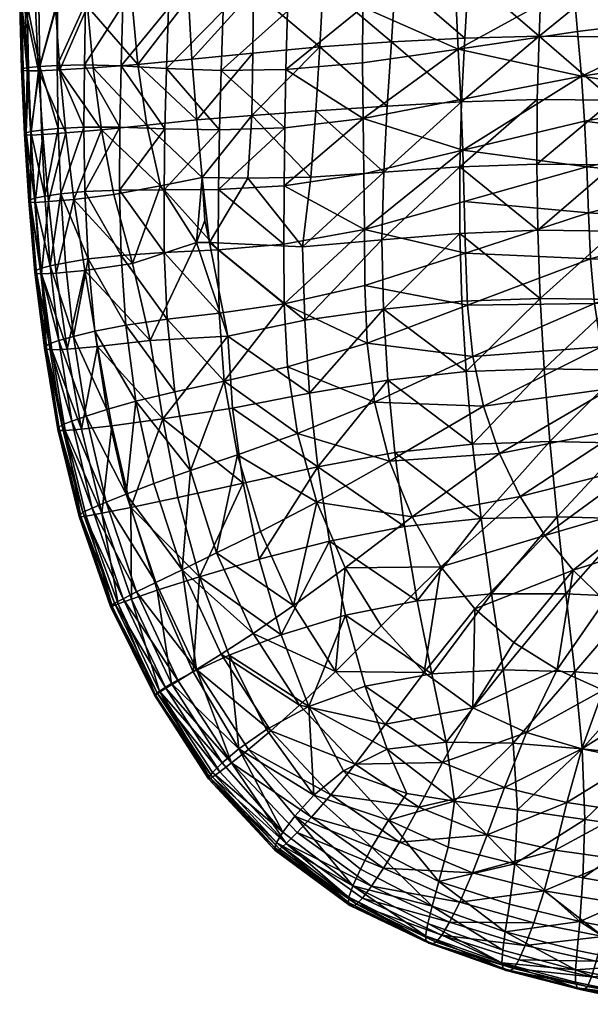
# Model space of a CAD drawing. Header units: inches. Extents: x -113 to 1, y -64 to 1.
# Tile 1 of 256: x -113 to -106, y -24 to -12. Entities that reach past the tile are written whole.
import ezdxf

# ---------------------------------------------------------------- set-up
doc = ezdxf.new("R2010")
doc.units = ezdxf.units.IN
doc.header["$MEASUREMENT"] = 0
doc.layers.add('AFUCH-3-STUP', color=5, linetype='Continuous')

msp = doc.modelspace()

# ---------------------------------------------------------------- meshes
at = {"layer": 'AFUCH-3-STUP'}
mesh = msp.add_polyface(dxfattribs=at)
corners = [(-110.72, -12.96, 13.846), (-109.925, -12.95, 13.691), (-109.936, -13.664, 13.702), (-111.389, -12.934, 14.003), (-110.739, -13.69, 13.859), (-111.947, -12.903, 14.157), (-111.409, -13.675, 14.019), (-111.29, -10.739, 13.944), (-110.605, -10.783, 13.796), (-110.658, -11.5, 13.815), (-111.335, -11.461, 13.964), (-111.897, -11.418, 14.129), (-111.86, -10.693, 14.11), (-110.694, -12.229, 13.83), (-111.366, -12.195, 13.986), (-109.868, -11.518, 13.658), (-109.904, -12.233, 13.676), (-109.817, -10.812, 13.647), (-111.927, -12.157, 14.141), (-111.907, -10.678, 16.625), (-111.861, -11.397, 16.64), (-111.154, -11.326, 16.795), (-111.19, -10.601, 16.773), (-111.018, -13.567, 16.832), (-111.079, -12.821, 16.824), (-111.742, -12.885, 16.672), (-111.631, -13.632, 16.696), (-110.34, -13.512, 16.958), (-110.328, -12.746, 16.949), (-112.291, -12.929, 16.511), (-111.121, -12.071, 16.809), (-111.812, -12.137, 16.653), (-110.323, -11.985, 16.941), (-110.33, -11.229, 16.927), (-110.541, -10.082, 13.779), (-110.351, -10.484, 16.904), (-109.506, -12.67, 17.069)]
mesh.append_faces([[corners[k] for k in face] for face in [(0, 1, 2), (3, 0, 4), (5, 3, 6), (7, 8, 9), (9, 10, 7), (7, 10, 11), (11, 12, 7), (9, 13, 14), (14, 10, 9), (9, 15, 16), (16, 13, 9), (9, 8, 17), (17, 15, 9), (10, 14, 18), (18, 11, 10), (16, 1, 0), (0, 13, 16), (13, 0, 3), (3, 14, 13), (14, 3, 5), (5, 18, 14), (19, 20, 21), (21, 22, 19), (23, 24, 25), (25, 26, 23), (23, 27, 28), (28, 24, 23), (26, 25, 29), (25, 24, 30), (30, 31, 25), (24, 28, 32), (32, 30, 24), (30, 21, 20), (20, 31, 30), (30, 32, 33), (33, 21, 30), (17, 8, 34), (21, 33, 35), (35, 22, 21), (36, 28, 27)]], dxfattribs={"vtx0": -1, "vtx1": -1, "vtx2": -1})
mesh = msp.add_polyface(dxfattribs=at)
corners = [(-108.975, -13.548, 13.536), (-108.983, -12.868, 13.529), (-107.808, -12.7, 13.35), (-107.778, -13.318, 13.352), (-109.925, -12.95, 13.691), (-107.767, -13.346, 17.246), (-107.727, -12.563, 17.234), (-108.629, -12.608, 17.163), (-108.682, -13.397, 17.168), (-106.816, -12.541, 17.295), (-108.98, -12.185, 13.517), (-107.839, -12.076, 13.347), (-108.959, -11.499, 13.507), (-107.846, -11.441, 13.343), (-109.904, -12.233, 13.676), (-109.868, -11.518, 13.658), (-109.452, -10.345, 17.028), (-109.448, -11.128, 17.049), (-108.549, -11.047, 17.139), (-108.529, -10.219, 17.111), (-110.351, -10.484, 16.904), (-110.33, -11.229, 16.927), (-109.506, -12.67, 17.069), (-109.556, -13.456, 17.072), (-110.323, -11.985, 16.941), (-110.328, -12.746, 16.949), (-109.466, -11.899, 17.063), (-108.58, -11.831, 17.156), (-107.684, -11.789, 17.221), (-107.652, -11.014, 17.193), (-108.92, -10.817, 13.498), (-107.834, -10.801, 13.338), (-108.866, -10.146, 13.48), (-109.817, -10.812, 13.647), (-109.753, -10.122, 13.627), (-110.34, -13.512, 16.958), (-107.623, -10.216, 17.167)]
mesh.append_faces([[corners[k] for k in face] for face in [(0, 1, 2), (2, 3, 0), (4, 1, 0), (5, 6, 7), (7, 8, 5), (9, 6, 5), (10, 11, 2), (2, 1, 10), (10, 12, 13), (13, 11, 10), (10, 14, 15), (15, 12, 10), (10, 1, 4), (4, 14, 10), (16, 17, 18), (18, 19, 16), (16, 20, 21), (21, 17, 16), (8, 7, 22), (22, 23, 8), (24, 25, 22), (22, 26, 24), (24, 26, 17), (17, 21, 24), (26, 22, 7), (7, 27, 26), (26, 27, 18), (18, 17, 26), (27, 7, 6), (6, 28, 27), (27, 28, 29), (29, 18, 27), (13, 12, 30), (30, 31, 13), (31, 30, 32), (12, 15, 33), (33, 30, 12), (30, 33, 34), (35, 23, 22), (18, 29, 36)]], dxfattribs={"vtx0": -1, "vtx1": -1, "vtx2": -1})
mesh = msp.add_polyface(dxfattribs=at)
corners = [(-104.817, -11.249, 13.141), (-104.854, -10.723, 13.141), (-103.375, -10.696, 13.143), (-104.77, -11.769, 13.141), (-103.344, -11.189, 13.143), (-104.72, -12.28, 13.141), (-103.309, -11.679, 13.143), (-104.674, -12.785, 13.141), (-103.275, -12.166, 13.143), (-105.889, -11.788, 17.317), (-105.901, -12.548, 17.332), (-104.991, -12.578, 17.362), (-104.991, -11.819, 17.341), (-106.787, -11.776, 17.278), (-106.816, -12.541, 17.295), (-105.88, -11.046, 17.288), (-106.764, -11.02, 17.242), (-104.991, -11.081, 17.307), (-104.091, -12.613, 17.39), (-104.095, -11.858, 17.357), (-104.099, -11.121, 17.322), (-104.991, -10.367, 17.271), (-105.87, -10.318, 17.251), (-104.101, -10.411, 17.286), (-107.684, -11.789, 17.221), (-107.727, -12.563, 17.234), (-107.808, -12.7, 13.35), (-107.839, -12.076, 13.347), (-106.395, -11.921, 13.172), (-106.345, -12.481, 13.169), (-106.296, -13.031, 13.166), (-107.652, -11.014, 17.193), (-106.431, -11.348, 13.174), (-106.447, -10.766, 13.174), (-107.846, -11.441, 13.343), (-107.834, -10.801, 13.338), (-106.742, -10.264, 17.21)]
mesh.append_faces([[corners[k] for k in face] for face in [(0, 1, 2), (3, 0, 4), (5, 3, 6), (7, 5, 8), (9, 10, 11), (11, 12, 9), (9, 13, 14), (14, 10, 9), (9, 15, 16), (16, 13, 9), (9, 12, 17), (17, 15, 9), (11, 18, 19), (19, 12, 11), (12, 19, 20), (20, 17, 12), (17, 21, 22), (22, 15, 17), (17, 20, 23), (23, 21, 17), (14, 13, 24), (24, 25, 14), (26, 27, 28), (28, 29, 26), (30, 29, 5), (5, 7, 30), (24, 13, 16), (16, 31, 24), (5, 29, 28), (28, 3, 5), (3, 28, 32), (32, 0, 3), (0, 32, 33), (33, 1, 0), (28, 27, 34), (34, 32, 28), (32, 34, 35), (35, 33, 32), (31, 16, 36), (16, 15, 22)]], dxfattribs={"vtx0": -1, "vtx1": -1, "vtx2": -1})
mesh = msp.add_polyface(dxfattribs=at)
corners = [(-112.395, -12.891, 14.304), (-111.947, -12.903, 14.157), (-111.963, -13.657, 14.17), (-112.73, -12.898, 14.456), (-112.404, -13.657, 14.318), (-112.946, -12.911, 14.622), (-112.718, -13.673, 14.47), (-111.897, -11.418, 14.129), (-111.927, -12.157, 14.141), (-112.382, -12.135, 14.289), (-112.729, -12.134, 14.442), (-112.957, -12.141, 14.608), (-112.626, -13.727, 16.378), (-112.7, -12.954, 16.358), (-112.96, -12.964, 16.186), (-112.999, -12.198, 16.169), (-113.125, -12.194, 15.945), (-113.098, -12.965, 15.963), (-112.751, -12.194, 16.341), (-112.187, -13.69, 16.54), (-112.291, -12.929, 16.511), (-112.361, -12.176, 16.494), (-112.41, -11.433, 16.484), (-113.03, -11.445, 16.152), (-111.742, -12.885, 16.672), (-111.812, -12.137, 16.653), (-111.861, -11.397, 16.64), (-113.191, -11.411, 15.344), (-113.188, -12.172, 15.363), (-113.171, -12.184, 15.672), (-113.164, -12.159, 15.06), (-113.152, -12.959, 15.691), (-113.167, -12.949, 15.381), (-113.144, -11.437, 15.923), (-113.085, -12.923, 14.817), (-113.1, -12.15, 14.803), (-113.055, -13.709, 14.829), (-113.112, -13.725, 15.091), (-113.148, -12.935, 15.076), (-113.131, -13.74, 15.397)]
mesh.append_faces([[corners[k] for k in face] for face in [(0, 1, 2), (3, 0, 4), (7, 8, 9), (8, 1, 0), (0, 9, 8), (9, 0, 3), (19, 20, 13), (13, 20, 21), (18, 21, 22), (21, 20, 24), (24, 25, 21), (21, 25, 26), (27, 28, 29), (30, 28, 27), (29, 31, 17), (29, 28, 32), (32, 31, 29), (37, 38, 34), (34, 38, 30), (39, 32, 38), (38, 32, 28), (28, 30, 38)]], dxfattribs={"vtx0": -1, "vtx1": -1, "vtx2": -1})
mesh.append_faces([[corners[k] for k in face] for face in [(5, 3, 6), (14, 13, 18), (18, 15, 14), (21, 18, 13), (29, 16, 33), (16, 15, 23), (5, 34, 35), (35, 11, 5), (30, 35, 34)]], dxfattribs={"vtx0": -1, "vtx2": -1})
mesh.append_faces([[corners[k] for k in face] for face in [(3, 10, 9), (10, 3, 5), (5, 11, 10), (12, 13, 14), (14, 15, 16), (16, 17, 14), (23, 15, 18), (17, 16, 29), (36, 34, 5)]], dxfattribs={"vtx1": -1, "vtx2": -1})
mesh = msp.add_polyface(dxfattribs=at)
corners = [(-104.638, -13.288, 13.141), (-104.674, -12.785, 13.141), (-103.246, -12.65, 13.143), (-104.61, -13.794, 13.141), (-103.223, -13.133, 13.143), (-104.589, -14.303, 13.141), (-103.205, -13.617, 13.143), (-104.566, -14.811, 13.141), (-103.19, -14.102, 13.143), (-104.953, -14.958, 17.373), (-104.975, -14.146, 17.379), (-105.901, -14.118, 17.346), (-105.882, -14.931, 17.339), (-104.051, -14.977, 17.405), (-104.07, -14.169, 17.41), (-104.987, -13.354, 17.377), (-105.907, -13.325, 17.348), (-104.083, -13.383, 17.401), (-104.091, -12.613, 17.39), (-104.991, -12.578, 17.362), (-105.901, -12.548, 17.332), (-107.788, -14.144, 17.246), (-106.843, -14.111, 17.307), (-106.838, -13.318, 17.301), (-106.832, -14.921, 17.301), (-107.767, -13.346, 17.246), (-106.816, -12.541, 17.295), (-107.808, -12.7, 13.35), (-106.345, -12.481, 13.169), (-106.296, -13.031, 13.166), (-107.778, -13.318, 13.352), (-106.258, -13.582, 13.164), (-107.752, -13.939, 13.355), (-106.232, -14.142, 13.163), (-107.735, -14.567, 13.358), (-106.211, -14.707, 13.163), (-107.72, -15.202, 13.363)]
mesh.append_faces([[corners[k] for k in face] for face in [(0, 1, 2), (3, 0, 4), (5, 3, 6), (7, 5, 8), (9, 10, 11), (11, 12, 9), (9, 13, 14), (14, 10, 9), (10, 15, 16), (16, 11, 10), (10, 14, 17), (17, 15, 10), (15, 17, 18), (18, 19, 15), (15, 19, 20), (20, 16, 15), (21, 22, 23), (24, 22, 21), (25, 23, 26), (26, 23, 16), (16, 20, 26), (27, 28, 29), (29, 30, 27), (29, 31, 32), (32, 30, 29), (29, 1, 0), (0, 31, 29), (32, 31, 33), (33, 34, 32), (24, 12, 11), (11, 22, 24), (22, 11, 16), (16, 23, 22), (35, 5, 7), (5, 35, 33), (33, 3, 5), (3, 33, 31), (31, 0, 3), (35, 36, 34), (34, 33, 35)]], dxfattribs={"vtx0": -1, "vtx1": -1, "vtx2": -1})
mesh = msp.add_polyface(dxfattribs=at)
corners = [(-111.963, -13.657, 14.17), (-111.965, -14.427, 14.18), (-112.391, -14.444, 14.332), (-112.404, -13.657, 14.318), (-112.395, -12.891, 14.304), (-112.718, -13.673, 14.47), (-112.73, -12.898, 14.456), (-112.687, -14.474, 14.481), (-112.923, -13.693, 14.634), (-112.946, -12.911, 14.622), (-112.883, -14.502, 14.642), (-112.96, -12.964, 16.186), (-112.907, -13.746, 16.198), (-112.626, -13.727, 16.378), (-113.098, -12.965, 15.963), (-113.056, -13.753, 15.977), (-112.7, -12.954, 16.358), (-112.187, -13.69, 16.54), (-111.945, -15.228, 14.196), (-112.351, -15.271, 14.343), (-112.818, -15.358, 14.648), (-112.291, -12.929, 16.511), (-111.631, -13.632, 16.696), (-113.01, -14.525, 14.839), (-113.055, -13.709, 14.829), (-113.062, -14.545, 15.105), (-113.112, -13.725, 15.091), (-113.08, -14.564, 15.411), (-113.131, -13.74, 15.397), (-113.06, -14.575, 15.72), (-113.113, -13.75, 15.706), (-113, -14.578, 15.99), (-113.152, -12.959, 15.691), (-113.085, -12.923, 14.817), (-113.148, -12.935, 15.076), (-113.167, -12.949, 15.381), (-112.837, -14.569, 16.213), (-112.525, -14.541, 16.403), (-112.034, -14.481, 16.574)]
mesh.append_faces([[corners[k] for k in face] for face in [(0, 1, 2), (2, 3, 0), (0, 3, 4), (3, 2, 7), (2, 1, 18), (7, 2, 19), (21, 17, 22), (23, 25, 26), (25, 27, 28), (28, 26, 25), (27, 29, 30), (30, 28, 27), (15, 30, 29), (14, 32, 30), (34, 26, 28), (35, 28, 30), (30, 32, 35), (37, 38, 17)]], dxfattribs={"vtx0": -1, "vtx1": -1, "vtx2": -1})
mesh.append_faces([[corners[k] for k in face] for face in [(3, 5, 6), (5, 8, 9), (11, 14, 15), (15, 12, 11), (10, 23, 24), (24, 8, 10), (26, 24, 23), (29, 31, 15), (30, 15, 14), (31, 36, 12), (12, 15, 31), (36, 37, 13), (13, 12, 36), (17, 13, 37)]], dxfattribs={"vtx0": -1, "vtx2": -1})
mesh.append_faces([[corners[k] for k in face] for face in [(7, 5, 3), (5, 7, 10), (10, 8, 5), (11, 12, 13), (16, 13, 17), (20, 10, 7), (9, 8, 24), (33, 24, 26)]], dxfattribs={"vtx1": -1, "vtx2": -1})
mesh = msp.add_polyface(dxfattribs=at)
corners = [(-110.752, -14.42, 13.871), (-110.739, -13.69, 13.859), (-109.936, -13.664, 13.702), (-110.72, -12.96, 13.846), (-111.42, -14.423, 14.036), (-111.409, -13.675, 14.019), (-111.389, -12.934, 14.003), (-111.965, -14.427, 14.18), (-111.963, -13.657, 14.17), (-111.947, -12.903, 14.157), (-110.861, -15.072, 16.848), (-110.635, -16.221, 16.856), (-109.692, -16.023, 17.014), (-110.391, -14.282, 16.942), (-109.72, -15.124, 17.032), (-110.953, -14.274, 16.838), (-110.34, -13.512, 16.958), (-111.018, -13.567, 16.832), (-110.92, -14.8, 16.839), (-111.464, -14.376, 16.723), (-111.021, -15.071, 16.814), (-111.631, -13.632, 16.696), (-109.944, -15.824, 13.736), (-110.743, -15.936, 13.898), (-110.757, -15.162, 13.881), (-109.948, -15.091, 13.725), (-110.68, -16.77, 13.909), (-111.383, -16.011, 14.06), (-111.416, -15.194, 14.049), (-111.889, -16.083, 14.205), (-111.945, -15.228, 14.196), (-112.034, -14.481, 16.574), (-111.807, -15.329, 16.615), (-112.187, -13.69, 16.54), (-111.589, -16.271, 16.636), (-112.392, -15.415, 16.422), (-110.635, -16.221, 16.856)]
mesh.append_faces([[corners[k] for k in face] for face in [(0, 1, 2), (2, 1, 3), (1, 0, 4), (4, 5, 1), (1, 5, 6), (5, 4, 7), (7, 8, 5), (5, 8, 9), (10, 11, 12), (13, 10, 14), (15, 13, 16), (16, 17, 15), (15, 18, 10), (10, 13, 15), (15, 19, 20), (20, 18, 15), (15, 17, 21), (21, 19, 15), (22, 23, 24), (24, 25, 22), (26, 23, 22), (25, 24, 0), (27, 23, 26), (23, 27, 28), (28, 24, 23), (24, 28, 4), (4, 0, 24), (27, 29, 30), (30, 28, 27), (28, 30, 7), (7, 4, 28), (19, 31, 32), (32, 20, 19), (19, 21, 33), (33, 31, 19), (34, 11, 20), (20, 32, 34), (34, 32, 35), (20, 36, 10), (10, 18, 20)]], dxfattribs={"vtx0": -1, "vtx1": -1, "vtx2": -1})
mesh = msp.add_polyface(dxfattribs=at)
corners = [(-108.975, -13.548, 13.536), (-108.967, -14.227, 13.544), (-109.944, -14.375, 13.713), (-109.936, -13.664, 13.702), (-107.778, -13.318, 13.352), (-107.752, -13.939, 13.355), (-109.925, -12.95, 13.691), (-110.752, -14.42, 13.871), (-109.692, -16.023, 17.014), (-108.724, -15.888, 17.138), (-108.745, -15.039, 17.152), (-109.72, -15.124, 17.032), (-110.861, -15.072, 16.848), (-109.616, -14.268, 17.058), (-110.391, -14.282, 16.942), (-108.721, -14.208, 17.161), (-107.763, -15.792, 17.229), (-107.788, -14.958, 17.239), (-107.71, -16.653, 17.197), (-107.788, -14.144, 17.246), (-108.682, -13.397, 17.168), (-109.556, -13.456, 17.072), (-107.767, -13.346, 17.246), (-106.838, -13.318, 17.301), (-106.832, -14.921, 17.301), (-110.34, -13.512, 16.958), (-107.735, -14.567, 13.358), (-108.961, -14.909, 13.552), (-109.948, -15.091, 13.725), (-108.954, -15.599, 13.56), (-109.944, -15.824, 13.736), (-107.72, -15.202, 13.363), (-108.927, -16.305, 13.564), (-106.803, -15.756, 17.292), (-107.695, -15.838, 13.365), (-107.63, -16.468, 13.363)]
mesh.append_faces([[corners[k] for k in face] for face in [(0, 1, 2), (2, 3, 0), (0, 4, 5), (5, 1, 0), (0, 3, 6), (3, 2, 7), (8, 9, 10), (10, 11, 8), (8, 11, 12), (11, 13, 14), (11, 10, 15), (15, 13, 11), (9, 16, 17), (17, 10, 9), (18, 16, 9), (10, 17, 19), (19, 15, 10), (15, 20, 21), (21, 13, 15), (15, 19, 22), (22, 20, 15), (23, 22, 19), (19, 17, 24), (13, 21, 25), (25, 14, 13), (5, 26, 27), (27, 1, 5), (27, 28, 2), (2, 1, 27), (27, 29, 30), (30, 28, 27), (27, 26, 31), (31, 29, 27), (30, 29, 32), (7, 2, 28), (33, 16, 18), (17, 16, 33), (32, 34, 35), (34, 32, 29), (29, 31, 34)]], dxfattribs={"vtx0": -1, "vtx1": -1, "vtx2": -1})
mesh = msp.add_polyface(dxfattribs=at)
corners = [(-111.889, -16.083, 14.205), (-112.267, -16.156, 14.35), (-112.351, -15.271, 14.343), (-111.945, -15.228, 14.196), (-112.391, -14.444, 14.332), (-112.63, -15.318, 14.488), (-112.687, -14.474, 14.481), (-112.532, -16.223, 14.49), (-112.818, -15.358, 14.648), (-112.712, -16.273, 14.653), (-112.83, -16.312, 14.856), (-112.941, -15.388, 14.847), (-113.01, -14.525, 14.839), (-112.883, -14.502, 14.642), (-112.871, -16.341, 15.129), (-112.989, -15.413, 15.117), (-113.062, -14.545, 15.105), (-112.885, -16.364, 15.439), (-113.006, -15.435, 15.426), (-112.922, -15.455, 16.004), (-112.798, -16.385, 16.012), (-112.61, -16.379, 16.235), (-112.742, -15.448, 16.228), (-112.985, -15.449, 15.733), (-112.863, -16.378, 15.744), (-113, -14.578, 15.99), (-113.06, -14.575, 15.72), (-112.837, -14.569, 16.213), (-112.237, -16.348, 16.432), (-112.392, -15.415, 16.422), (-113.08, -14.564, 15.411), (-111.589, -16.271, 16.636), (-111.807, -15.329, 16.615), (-112.034, -14.481, 16.574), (-112.525, -14.541, 16.403)]
mesh.append_faces([[corners[k] for k in face] for face in [(0, 1, 2), (2, 3, 0), (3, 2, 4), (2, 1, 7), (10, 14, 15), (11, 15, 16), (14, 17, 18), (18, 15, 14), (19, 23, 24), (26, 23, 19), (16, 15, 18), (18, 30, 16), (30, 18, 23), (23, 26, 30), (18, 17, 24), (24, 23, 18), (32, 33, 34)]], dxfattribs={"vtx0": -1, "vtx1": -1, "vtx2": -1})
mesh.append_faces([[corners[k] for k in face] for face in [(2, 5, 6), (7, 9, 8), (8, 5, 7), (9, 10, 11), (11, 8, 9), (8, 11, 12), (12, 13, 8), (15, 11, 10), (16, 12, 11), (24, 20, 19), (19, 22, 27), (27, 25, 19), (21, 28, 29), (29, 22, 21), (22, 29, 34), (34, 27, 22)]], dxfattribs={"vtx0": -1, "vtx2": -1})
mesh.append_faces([[corners[k] for k in face] for face in [(7, 5, 2), (6, 5, 8), (19, 20, 21), (21, 22, 19), (19, 25, 26), (29, 28, 31), (34, 29, 32)]], dxfattribs={"vtx1": -1, "vtx2": -1})
mesh = msp.add_polyface(dxfattribs=at)
corners = [(-103.064, -16.986, 13.142), (-104.258, -17.239, 13.141), (-104.353, -16.769, 13.141), (-104.536, -15.312, 13.141), (-104.566, -14.811, 13.141), (-103.176, -14.586, 13.143), (-104.492, -15.805, 13.141), (-103.162, -15.069, 13.142), (-104.432, -16.292, 13.141), (-103.145, -15.551, 13.142), (-103.123, -16.031, 13.142), (-104.953, -14.958, 17.373), (-104.925, -15.796, 17.364), (-104.027, -15.815, 17.395), (-104.051, -14.977, 17.405), (-105.882, -14.931, 17.339), (-105.852, -15.768, 17.331), (-103.955, -17.593, 17.325), (-103.994, -16.686, 17.364), (-104.886, -16.665, 17.335), (-106.754, -16.619, 17.267), (-107.71, -16.653, 17.197), (-107.633, -17.543, 17.167), (-106.803, -15.756, 17.292), (-105.808, -16.635, 17.305), (-106.685, -17.513, 17.234), (-106.832, -14.921, 17.301), (-107.788, -14.958, 17.239), (-105.75, -17.532, 17.269), (-105.776, -17.351, 13.154), (-105.934, -16.863, 13.16), (-106.055, -16.351, 13.16), (-106.138, -15.819, 13.163), (-106.186, -15.27, 13.163), (-106.211, -14.707, 13.163), (-107.498, -17.078, 13.354), (-107.63, -16.468, 13.363), (-107.695, -15.838, 13.365), (-107.72, -15.202, 13.363)]
mesh.append_faces([[corners[k] for k in face] for face in [(0, 1, 2), (3, 4, 5), (6, 3, 7), (8, 6, 9), (2, 8, 10), (11, 12, 13), (13, 14, 11), (11, 15, 16), (16, 12, 11), (17, 18, 19), (18, 13, 12), (12, 19, 18), (20, 21, 22), (21, 20, 23), (24, 20, 25), (20, 24, 16), (16, 23, 20), (23, 16, 15), (15, 26, 23), (23, 26, 27), (19, 24, 28), (24, 19, 12), (12, 16, 24), (29, 2, 1), (2, 29, 30), (30, 8, 2), (8, 30, 31), (31, 6, 8), (6, 31, 32), (32, 3, 6), (3, 32, 33), (33, 4, 3), (4, 33, 34), (35, 31, 30), (31, 35, 36), (36, 32, 31), (32, 36, 37), (37, 33, 32), (33, 37, 38), (38, 34, 33)]], dxfattribs={"vtx0": -1, "vtx1": -1, "vtx2": -1})
mesh = msp.add_polyface(dxfattribs=at)
corners = [(-110.775, -18.879, 14.049), (-111.094, -17.868, 14.06), (-110.519, -17.674, 13.905), (-109.534, -17.822, 16.95), (-108.586, -17.648, 17.079), (-108.671, -16.758, 17.114), (-109.633, -16.919, 16.986), (-108.467, -18.555, 17.032), (-110.449, -18.023, 16.79), (-110.252, -18.957, 16.748), (-110.58, -17.101, 16.82), (-108.724, -15.888, 17.138), (-109.692, -16.023, 17.014), (-110.635, -16.221, 16.856), (-107.71, -16.653, 17.197), (-111.435, -17.232, 16.628), (-111.249, -18.198, 16.609), (-111.589, -16.271, 16.636), (-109.944, -15.824, 13.736), (-109.906, -16.596, 13.741), (-110.68, -16.77, 13.909), (-108.927, -16.305, 13.564), (-111.288, -16.901, 14.066), (-111.383, -16.011, 14.06), (-109.78, -17.415, 13.745), (-107.529, -18.455, 17.124), (-107.633, -17.543, 17.167), (-108.375, -18.437, 13.536), (-107.301, -17.657, 13.344), (-107.048, -18.188, 13.329), (-108.653, -17.751, 13.547), (-107.498, -17.078, 13.354), (-108.837, -17.028, 13.557), (-107.63, -16.468, 13.363), (-109.543, -18.256, 13.734), (-110.237, -18.614, 13.896)]
mesh.append_faces([[corners[k] for k in face] for face in [(0, 1, 2), (3, 4, 5), (5, 6, 3), (7, 4, 3), (3, 8, 9), (3, 6, 10), (10, 8, 3), (6, 5, 11), (11, 12, 6), (6, 12, 13), (13, 10, 6), (11, 5, 14), (15, 16, 8), (8, 10, 15), (15, 10, 13), (13, 17, 15), (18, 19, 20), (21, 19, 18), (20, 22, 23), (20, 2, 1), (1, 22, 20), (20, 19, 24), (24, 2, 20), (25, 26, 4), (4, 7, 25), (26, 14, 5), (5, 4, 26), (27, 28, 29), (28, 27, 30), (30, 31, 28), (31, 30, 32), (32, 33, 31), (33, 32, 21), (34, 30, 27), (30, 34, 24), (24, 32, 30), (32, 24, 19), (19, 21, 32), (34, 35, 2), (2, 24, 34)]], dxfattribs={"vtx0": -1, "vtx1": -1, "vtx2": -1})
mesh = msp.add_polyface(dxfattribs=at)
corners = [(-111.435, -17.232, 16.628), (-112.06, -17.319, 16.43), (-111.829, -18.32, 16.424), (-111.249, -18.198, 16.609), (-111.589, -16.271, 16.636), (-112.237, -16.348, 16.432), (-111.094, -17.868, 14.06), (-111.544, -18.027, 14.199), (-111.766, -17.015, 14.204), (-111.288, -16.901, 14.066), (-111.889, -16.083, 14.205), (-111.383, -16.011, 14.06), (-111.883, -18.158, 14.334), (-112.122, -17.118, 14.344), (-112.267, -16.156, 14.35), (-112.13, -18.257, 14.477), (-112.377, -17.202, 14.485), (-112.532, -16.223, 14.49), (-112.552, -17.263, 14.651), (-112.712, -16.273, 14.653), (-112.673, -17.309, 14.858), (-112.303, -18.328, 14.645), (-112.83, -16.312, 14.856), (-112.711, -17.341, 15.138), (-112.416, -18.38, 14.86), (-112.871, -16.341, 15.129), (-112.723, -17.364, 15.45), (-112.451, -18.41, 15.144), (-112.885, -16.364, 15.439), (-112.701, -17.375, 15.754), (-112.461, -18.43, 15.456), (-112.863, -16.378, 15.744), (-112.634, -17.376, 16.022), (-112.44, -18.435, 15.759), (-112.434, -17.36, 16.24), (-112.183, -18.39, 16.244), (-112.61, -16.379, 16.235), (-112.798, -16.385, 16.012)]
mesh.append_faces([[corners[k] for k in face] for face in [(2, 3, 0), (0, 4, 5), (6, 7, 8), (8, 9, 6), (9, 8, 10), (10, 11, 9), (8, 7, 12), (12, 13, 8), (8, 13, 14), (14, 10, 8), (16, 13, 12), (17, 14, 13), (20, 23, 25), (26, 23, 27), (23, 26, 28), (28, 25, 23), (29, 26, 30), (26, 29, 31), (31, 28, 26), (32, 29, 33), (31, 29, 32)]], dxfattribs={"vtx0": -1, "vtx1": -1, "vtx2": -1})
mesh.append_faces([[corners[k] for k in face] for face in [(0, 1, 2), (12, 15, 16), (13, 16, 17), (18, 16, 15), (16, 18, 19), (19, 17, 16), (20, 18, 21), (18, 20, 22), (22, 19, 18), (23, 20, 24), (25, 22, 20), (1, 34, 35), (34, 1, 5), (5, 36, 34)]], dxfattribs={"vtx0": -1, "vtx2": -1})
mesh.append_faces([[corners[k] for k in face] for face in [(5, 1, 0), (35, 34, 32), (34, 36, 37), (37, 32, 34), (32, 37, 31)]], dxfattribs={"vtx1": -1, "vtx2": -1})
mesh = msp.add_polyface(dxfattribs=at)
corners = [(-103.91, -18.538, 17.273), (-103.955, -17.593, 17.325), (-104.838, -17.567, 17.297), (-104.781, -18.503, 17.246), (-104.716, -19.474, 17.176), (-103.862, -19.521, 17.198), (-104.886, -16.665, 17.335), (-107.4, -19.382, 17.057), (-106.489, -19.379, 17.116), (-106.596, -18.434, 17.179), (-107.529, -18.455, 17.124), (-106.685, -17.513, 17.234), (-107.633, -17.543, 17.167), (-106.754, -16.619, 17.267), (-105.593, -19.42, 17.153), (-105.678, -18.461, 17.22), (-105.75, -17.532, 17.269), (-105.808, -16.635, 17.305), (-104.867, -19.09, 13.145), (-103.91, -18.612, 13.142), (-103.78, -19.057, 13.142), (-105.124, -18.684, 13.146), (-104.033, -18.159, 13.141), (-105.365, -18.259, 13.147), (-104.15, -17.702, 13.141), (-105.585, -17.816, 13.148), (-104.258, -17.239, 13.141), (-105.776, -17.351, 13.154), (-106.009, -19.465, 13.289), (-106.397, -19.088, 13.302), (-106.746, -18.665, 13.314), (-107.048, -18.188, 13.329), (-107.301, -17.657, 13.344), (-105.934, -16.863, 13.16), (-107.498, -17.078, 13.354), (-107.606, -19.563, 13.512), (-108.023, -19.048, 13.526)]
mesh.append_faces([[corners[k] for k in face] for face in [(0, 1, 2), (2, 3, 0), (0, 3, 4), (4, 5, 0), (6, 2, 1), (7, 8, 9), (9, 10, 7), (10, 9, 11), (11, 12, 10), (12, 11, 13), (8, 14, 15), (15, 9, 8), (9, 15, 16), (16, 11, 9), (11, 16, 17), (14, 4, 3), (3, 15, 14), (15, 3, 2), (2, 16, 15), (16, 2, 6), (18, 19, 20), (19, 18, 21), (21, 22, 19), (22, 21, 23), (23, 24, 22), (24, 23, 25), (25, 26, 24), (26, 25, 27), (28, 21, 18), (21, 28, 29), (29, 23, 21), (23, 29, 30), (30, 25, 23), (25, 30, 31), (31, 27, 25), (27, 31, 32), (32, 33, 27), (33, 32, 34), (35, 30, 29), (36, 31, 30)]], dxfattribs={"vtx0": -1, "vtx1": -1, "vtx2": -1})
mesh = msp.add_polyface(dxfattribs=at)
corners = [(-111.196, -19.085, 14.191), (-111.52, -19.243, 14.325), (-111.883, -18.158, 14.334), (-111.544, -18.027, 14.199), (-111.021, -20.31, 14.324), (-111.245, -20.446, 14.465), (-111.756, -19.357, 14.473), (-112.13, -18.257, 14.477), (-111.923, -19.44, 14.641), (-112.303, -18.328, 14.645), (-112.026, -19.495, 14.865), (-111.399, -20.539, 14.638), (-112.416, -18.38, 14.86), (-112.065, -19.524, 15.146), (-111.5, -20.602, 14.865), (-112.075, -19.537, 15.459), (-111.531, -20.623, 15.151), (-112.057, -19.533, 15.762), (-111.536, -20.624, 15.465), (-111.982, -19.504, 16.027), (-111.53, -20.614, 15.774), (-111.819, -19.445, 16.244), (-111.476, -20.574, 16.047), (-111.502, -19.335, 16.411), (-111.327, -20.482, 16.245), (-110.983, -19.17, 16.581), (-111.249, -18.198, 16.609), (-111.829, -18.32, 16.424), (-112.552, -17.263, 14.651), (-112.673, -17.309, 14.858), (-112.451, -18.41, 15.144), (-112.711, -17.341, 15.138), (-112.461, -18.43, 15.456), (-112.723, -17.364, 15.45), (-112.44, -18.435, 15.759), (-112.701, -17.375, 15.754), (-112.374, -18.426, 16.026), (-112.634, -17.376, 16.022), (-112.183, -18.39, 16.244), (-112.06, -17.319, 16.43)]
mesh.append_faces([[corners[k] for k in face] for face in [(0, 1, 2), (2, 3, 0), (6, 1, 4), (7, 2, 1), (15, 13, 16), (17, 15, 18), (19, 17, 20), (25, 26, 27), (10, 13, 30), (12, 30, 31), (13, 15, 32), (32, 30, 13), (30, 32, 33), (15, 17, 34), (34, 32, 15), (32, 34, 35), (36, 34, 17)]], dxfattribs={"vtx0": -1, "vtx1": -1, "vtx2": -1})
mesh.append_faces([[corners[k] for k in face] for face in [(4, 5, 6), (1, 6, 7), (8, 6, 5), (6, 8, 9), (9, 7, 6), (10, 8, 11), (8, 10, 12), (12, 9, 8), (13, 10, 14), (21, 19, 22), (23, 21, 24), (7, 9, 28), (9, 12, 29), (30, 12, 10), (17, 19, 36), (34, 36, 37), (19, 21, 38), (38, 36, 19), (21, 23, 27), (27, 38, 21), (38, 27, 39)]], dxfattribs={"vtx0": -1, "vtx2": -1})
mesh.append_faces([[corners[k] for k in face] for face in [(27, 23, 25), (37, 36, 38)]], dxfattribs={"vtx1": -1, "vtx2": -1})
mesh = msp.add_polyface(dxfattribs=at)
corners = [(-111.196, -19.085, 14.191), (-110.719, -20.121, 14.183), (-111.021, -20.31, 14.324), (-111.52, -19.243, 14.325), (-110.775, -18.879, 14.049), (-110.326, -19.865, 14.042), (-111.544, -18.027, 14.199), (-111.094, -17.868, 14.06), (-108.228, -20.346, 13.707), (-108.753, -19.771, 13.705), (-108.023, -19.048, 13.526), (-107.606, -19.563, 13.512), (-109.832, -19.525, 13.878), (-109.316, -20.331, 13.874), (-109.195, -19.062, 13.715), (-110.237, -18.614, 13.896), (-109.543, -18.256, 13.734), (-110.519, -17.674, 13.905), (-111.327, -20.482, 16.245), (-111.061, -20.336, 16.398), (-111.502, -19.335, 16.411), (-110.983, -19.17, 16.581), (-110.252, -18.957, 16.748), (-110.449, -18.023, 16.79), (-111.249, -18.198, 16.609), (-110.622, -20.131, 16.548), (-109.984, -19.882, 16.698), (-109.534, -17.822, 16.95), (-109.388, -18.735, 16.906), (-108.467, -18.555, 17.032), (-109.191, -19.642, 16.842), (-109.642, -20.764, 16.643), (-108.132, -20.36, 16.881), (-108.311, -19.466, 16.967), (-107.258, -20.311, 16.968), (-107.4, -19.382, 17.057), (-107.529, -18.455, 17.124), (-106.746, -18.665, 13.314), (-107.048, -18.188, 13.329), (-108.375, -18.437, 13.536)]
mesh.append_faces([[corners[k] for k in face] for face in [(0, 1, 2), (2, 3, 0), (0, 4, 5), (5, 1, 0), (0, 6, 7), (7, 4, 0), (8, 9, 10), (10, 11, 8), (5, 12, 13), (13, 12, 14), (14, 9, 13), (12, 15, 16), (16, 14, 12), (12, 5, 4), (4, 15, 12), (17, 15, 4), (21, 22, 23), (23, 24, 21), (21, 25, 26), (26, 22, 21), (19, 25, 21), (27, 28, 29), (22, 28, 27), (30, 26, 31), (26, 30, 28), (28, 22, 26), (32, 33, 30), (32, 34, 35), (35, 33, 32), (33, 29, 28), (28, 30, 33), (33, 35, 36), (36, 29, 33), (37, 11, 10), (38, 10, 39), (10, 9, 14), (14, 39, 10), (39, 14, 16)]], dxfattribs={"vtx0": -1, "vtx1": -1, "vtx2": -1})
mesh.append_faces([[corners[k] for k in face] for face in [(18, 19, 20), (21, 20, 19)]], dxfattribs={"vtx0": -1, "vtx2": -1})
mesh = msp.add_polyface(dxfattribs=at)
corners = [(-104.273, -21.062, 13.334), (-104.167, -20.575, 13.211), (-103.56, -20.734, 13.205), (-104.886, -20.93, 13.358), (-104.691, -20.354, 13.22), (-103.923, -20.165, 13.144), (-104.286, -19.84, 13.144), (-103.634, -19.489, 13.142), (-105.465, -20.762, 13.4), (-105.159, -20.091, 13.241), (-104.592, -19.476, 13.144), (-105.594, -19.796, 13.268), (-104.867, -19.09, 13.145), (-106.032, -20.56, 13.446), (-106.293, -21.282, 13.605), (-106.97, -21.081, 13.661), (-106.593, -20.307, 13.479), (-106.009, -19.465, 13.289), (-107.125, -19.978, 13.502), (-106.397, -19.088, 13.302), (-107.628, -20.778, 13.694), (-107.135, -21.211, 16.859), (-106.289, -21.28, 16.905), (-106.377, -20.337, 17.024), (-107.258, -20.311, 16.968), (-106.489, -19.379, 17.116), (-107.4, -19.382, 17.057), (-105.508, -20.401, 17.059), (-105.593, -19.42, 17.153), (-104.652, -20.472, 17.077), (-105.444, -21.371, 16.934), (-104.716, -19.474, 17.176), (-103.814, -20.536, 17.094), (-104.606, -21.462, 16.944), (-103.862, -19.521, 17.198), (-103.78, -19.057, 13.142), (-107.606, -19.563, 13.512)]
mesh.append_faces([[corners[k] for k in face] for face in [(0, 1, 2), (0, 3, 4), (4, 1, 0), (5, 6, 7), (5, 1, 4), (4, 6, 5), (4, 3, 8), (8, 9, 4), (4, 9, 10), (10, 6, 4), (9, 11, 12), (12, 10, 9), (9, 8, 13), (13, 11, 9), (14, 13, 8), (15, 16, 13), (13, 16, 17), (17, 11, 13), (16, 18, 19), (19, 17, 16), (16, 15, 20), (20, 18, 16), (21, 22, 23), (23, 24, 21), (24, 23, 25), (25, 26, 24), (27, 23, 22), (23, 27, 28), (28, 25, 23), (29, 27, 30), (27, 29, 31), (31, 28, 27), (32, 29, 33), (29, 32, 34), (34, 31, 29), (7, 6, 10), (10, 35, 7), (35, 10, 12), (12, 11, 17), (19, 18, 36)]], dxfattribs={"vtx0": -1, "vtx1": -1, "vtx2": -1})
mesh = msp.add_polyface(dxfattribs=at)
corners = [(-111.021, -20.31, 14.324), (-110.383, -21.289, 14.322), (-110.59, -21.453, 14.456), (-111.245, -20.446, 14.465), (-110.719, -20.121, 14.183), (-110.107, -21.06, 14.189), (-110.733, -21.563, 14.628), (-111.399, -20.539, 14.638), (-111.923, -19.44, 14.641), (-110.823, -21.631, 14.863), (-111.5, -20.602, 14.865), (-112.026, -19.495, 14.865), (-110.852, -21.646, 15.157), (-111.531, -20.623, 15.151), (-112.065, -19.524, 15.146), (-110.872, -21.648, 15.475), (-111.536, -20.624, 15.465), (-112.075, -19.537, 15.459), (-110.865, -21.624, 15.787), (-111.53, -20.614, 15.774), (-112.057, -19.533, 15.762), (-110.826, -21.571, 16.061), (-111.476, -20.574, 16.047), (-111.982, -19.504, 16.027), (-110.706, -21.454, 16.25), (-111.327, -20.482, 16.245), (-111.819, -19.445, 16.244), (-109.755, -20.747, 14.042), (-109.316, -20.331, 13.874), (-108.701, -20.978, 13.874), (-110.326, -19.865, 14.042), (-109.072, -21.469, 14.038), (-110.501, -21.28, 16.393), (-111.061, -20.336, 16.398), (-109.583, -21.852, 16.491), (-110.16, -21.043, 16.518), (-110.622, -20.131, 16.548), (-109.642, -20.764, 16.643), (-109.984, -19.882, 16.698), (-108.951, -20.512, 16.772), (-109.191, -19.642, 16.842), (-109.216, -21.55, 16.593)]
mesh.append_faces([[corners[k] for k in face] for face in [(0, 1, 2), (0, 4, 5), (5, 1, 0), (9, 12, 13), (10, 13, 14), (12, 15, 16), (16, 13, 12), (13, 16, 17), (15, 18, 19), (19, 16, 15), (16, 19, 20), (22, 19, 18), (27, 28, 29), (28, 27, 30), (5, 27, 31), (27, 5, 4), (4, 30, 27), (34, 35, 32), (32, 35, 36), (36, 35, 37), (37, 38, 36), (37, 39, 40), (37, 35, 34), (34, 41, 37)]], dxfattribs={"vtx0": -1, "vtx1": -1, "vtx2": -1})
mesh.append_faces([[corners[k] for k in face] for face in [(2, 6, 7), (7, 3, 2), (3, 7, 8), (6, 9, 10), (10, 7, 6), (7, 10, 11), (13, 10, 9), (18, 21, 22), (19, 22, 23), (22, 25, 26), (36, 33, 32)]], dxfattribs={"vtx0": -1, "vtx2": -1})
mesh.append_faces([[corners[k] for k in face] for face in [(2, 3, 0), (22, 21, 24), (24, 25, 22), (25, 24, 32), (32, 33, 25)]], dxfattribs={"vtx1": -1, "vtx2": -1})
mesh = msp.add_polyface(dxfattribs=at)
corners = [(-108.001, -21.45, 13.86), (-107.628, -20.778, 13.694), (-106.97, -21.081, 13.661), (-108.701, -20.978, 13.874), (-108.228, -20.346, 13.707), (-107.606, -19.563, 13.512), (-107.125, -19.978, 13.502), (-109.316, -20.331, 13.874), (-108.753, -19.771, 13.705), (-107.241, -21.757, 13.818), (-107.453, -22.335, 13.975), (-108.292, -21.998, 14.021), (-109.072, -21.469, 14.038), (-109.755, -20.747, 14.042), (-107.634, -22.803, 14.136), (-108.53, -22.426, 14.164), (-109.372, -21.845, 14.182), (-108.724, -22.746, 14.298), (-109.609, -22.118, 14.312), (-108.873, -22.965, 14.435), (-109.787, -22.307, 14.446), (-109.642, -20.764, 16.643), (-109.216, -21.55, 16.593), (-108.683, -21.284, 16.703), (-108.951, -20.512, 16.772), (-107.135, -21.211, 16.859), (-107.957, -21.198, 16.79), (-107.856, -21.923, 16.694), (-107.933, -22.486, 16.585), (-107.116, -22.693, 16.61), (-108.438, -21.83, 16.65), (-108.666, -22.156, 16.571), (-107.258, -20.311, 16.968), (-108.132, -20.36, 16.881), (-109.191, -19.642, 16.842), (-108.046, -22.909, 16.486), (-108.871, -22.487, 16.482), (-109.815, -22.106, 16.388), (-109.01, -22.756, 16.387), (-109.583, -21.852, 16.491)]
mesh.append_faces([[corners[k] for k in face] for face in [(0, 1, 2), (1, 0, 3), (3, 4, 1), (1, 4, 5), (5, 6, 1), (4, 3, 7), (7, 8, 4), (9, 10, 11), (11, 0, 9), (0, 11, 12), (12, 3, 0), (3, 12, 13), (10, 14, 15), (15, 11, 10), (11, 15, 16), (16, 12, 11), (17, 15, 14), (15, 17, 18), (18, 16, 15), (21, 22, 23), (23, 24, 21), (25, 26, 27), (27, 28, 29), (27, 30, 31), (31, 28, 27), (27, 26, 23), (23, 30, 27), (26, 25, 32), (32, 33, 26), (26, 33, 24), (24, 23, 26), (34, 24, 33), (35, 28, 31), (31, 36, 35), (39, 36, 31), (31, 22, 39), (22, 31, 30), (30, 23, 22)]], dxfattribs={"vtx0": -1, "vtx1": -1, "vtx2": -1})
mesh.append_faces([[corners[k] for k in face] for face in [(17, 19, 20)]], dxfattribs={"vtx0": -1, "vtx2": -1})
mesh.append_faces([[corners[k] for k in face] for face in [(37, 38, 36)]], dxfattribs={"vtx1": -1, "vtx2": -1})
mesh = msp.add_polyface(dxfattribs=at)
corners = [(-105.934, -23.159, 14.052), (-105.838, -22.636, 13.878), (-105.098, -22.703, 13.841), (-106.032, -23.582, 14.227), (-105.16, -23.241, 14.022), (-106.882, -23.418, 14.256), (-106.754, -23.024, 14.101), (-106.987, -23.696, 14.414), (-105.465, -20.762, 13.4), (-105.633, -21.421, 13.55), (-106.293, -21.282, 13.605), (-106.032, -20.56, 13.446), (-106.97, -21.081, 13.661), (-105.744, -22.049, 13.711), (-106.474, -21.939, 13.763), (-107.241, -21.757, 13.818), (-108.001, -21.45, 13.86), (-106.62, -22.526, 13.925), (-107.453, -22.335, 13.975), (-107.634, -22.803, 14.136), (-107.79, -23.162, 14.281), (-107.915, -23.408, 14.43), (-107.856, -21.923, 16.694), (-107.081, -22.028, 16.739), (-107.135, -21.211, 16.859), (-107.116, -22.693, 16.61), (-106.278, -22.865, 16.633), (-106.256, -22.147, 16.772), (-107.181, -23.186, 16.495), (-106.318, -23.4, 16.509), (-106.289, -21.28, 16.905), (-105.464, -23.565, 16.51), (-105.438, -23.012, 16.643), (-107.233, -23.528, 16.384), (-106.351, -23.757, 16.379), (-105.423, -22.267, 16.79), (-105.444, -21.371, 16.934), (-105.508, -20.401, 17.059)]
mesh.append_faces([[corners[k] for k in face] for face in [(0, 1, 2), (3, 0, 4), (3, 5, 6), (6, 0, 3), (7, 5, 3), (8, 9, 10), (11, 10, 12), (9, 13, 14), (14, 10, 9), (10, 14, 15), (15, 12, 10), (12, 15, 16), (13, 1, 17), (17, 14, 13), (14, 17, 18), (18, 15, 14), (1, 0, 6), (6, 17, 1), (17, 6, 19), (19, 18, 17), (6, 5, 20), (20, 19, 6), (22, 23, 24), (25, 23, 22), (25, 26, 27), (27, 23, 25), (25, 28, 29), (29, 26, 25), (23, 27, 30), (30, 24, 23), (29, 31, 32), (32, 26, 29), (29, 28, 33), (26, 32, 35), (35, 27, 26), (27, 35, 36), (36, 30, 27), (30, 36, 37)]], dxfattribs={"vtx0": -1, "vtx1": -1, "vtx2": -1})
mesh.append_faces([[corners[k] for k in face] for face in [(5, 7, 21)]], dxfattribs={"vtx0": -1, "vtx2": -1})
mesh.append_faces([[corners[k] for k in face] for face in [(33, 34, 29)]], dxfattribs={"vtx1": -1, "vtx2": -1})
mesh = msp.add_polyface(dxfattribs=at)
corners = [(-110.59, -21.453, 14.456), (-109.787, -22.307, 14.446), (-109.92, -22.443, 14.614), (-110.733, -21.563, 14.628), (-110.383, -21.289, 14.322), (-109.609, -22.118, 14.312), (-110, -22.514, 14.855), (-110.823, -21.631, 14.863), (-108.985, -23.112, 14.602), (-109.058, -23.188, 14.845), (-108.873, -22.965, 14.435), (-109.108, -23.213, 15.144), (-110.033, -22.525, 15.154), (-110.852, -21.646, 15.157), (-109.138, -23.204, 15.472), (-110.059, -22.525, 15.476), (-110.872, -21.648, 15.475), (-110.061, -22.492, 15.79), (-110.865, -21.624, 15.787), (-109.156, -23.167, 15.788), (-110.038, -22.429, 16.061), (-110.826, -21.571, 16.061), (-109.072, -21.469, 14.038), (-109.372, -21.845, 14.182), (-110.107, -21.06, 14.189), (-108.724, -22.746, 14.298), (-109.103, -22.964, 16.264), (-109.961, -22.303, 16.26), (-109.15, -23.1, 16.06), (-109.01, -22.756, 16.387), (-109.815, -22.106, 16.388), (-110.706, -21.454, 16.25), (-110.501, -21.28, 16.393), (-109.583, -21.852, 16.491), (-108.871, -22.487, 16.482)]
mesh.append_faces([[corners[k] for k in face] for face in [(0, 4, 5), (9, 11, 12), (6, 12, 13), (11, 14, 15), (15, 12, 11), (12, 15, 16), (16, 13, 12), (15, 17, 18), (18, 16, 15), (15, 14, 19), (19, 17, 15), (18, 17, 20), (22, 23, 24), (23, 5, 4), (4, 24, 23), (1, 5, 25), (20, 17, 19), (34, 33, 30)]], dxfattribs={"vtx0": -1, "vtx1": -1, "vtx2": -1})
mesh.append_faces([[corners[k] for k in face] for face in [(5, 1, 0), (2, 6, 7), (7, 3, 2), (2, 1, 10), (10, 8, 2), (12, 6, 9), (13, 7, 6), (26, 29, 30), (30, 27, 26), (27, 30, 32), (32, 31, 27), (19, 28, 20)]], dxfattribs={"vtx0": -1, "vtx2": -1})
mesh.append_faces([[corners[k] for k in face] for face in [(0, 1, 2), (2, 3, 0), (2, 8, 9), (9, 6, 2), (20, 21, 18), (26, 27, 20), (20, 28, 26), (27, 31, 21), (21, 20, 27), (32, 30, 33)]], dxfattribs={"vtx1": -1, "vtx2": -1})
mesh = msp.add_polyface(dxfattribs=at)
corners = [(-109.058, -23.188, 14.845), (-108.08, -23.655, 14.838), (-108.128, -23.673, 15.138), (-109.108, -23.213, 15.144), (-108.985, -23.112, 14.602), (-108.01, -23.567, 14.603), (-107.175, -24.002, 15.132), (-107.221, -24, 15.47), (-108.17, -23.667, 15.472), (-107.126, -23.975, 14.828), (-109.138, -23.204, 15.472), (-107.258, -23.975, 15.794), (-108.201, -23.64, 15.795), (-107.274, -23.907, 16.059), (-108.21, -23.576, 16.066), (-109.156, -23.167, 15.788), (-109.15, -23.1, 16.06), (-107.261, -23.751, 16.245), (-108.181, -23.424, 16.255), (-109.103, -22.964, 16.264), (-107.634, -22.803, 14.136), (-107.79, -23.162, 14.281), (-108.724, -22.746, 14.298), (-107.915, -23.408, 14.43), (-106.882, -23.418, 14.256), (-108.873, -22.965, 14.435), (-106.987, -23.696, 14.414), (-108.129, -23.213, 16.385), (-109.01, -22.756, 16.387), (-107.116, -22.693, 16.61), (-107.933, -22.486, 16.585), (-108.046, -22.909, 16.486), (-107.181, -23.186, 16.495), (-107.233, -23.528, 16.384), (-108.871, -22.487, 16.482)]
mesh.append_faces([[corners[k] for k in face] for face in [(2, 3, 0), (2, 6, 7), (7, 8, 2), (9, 6, 2), (2, 8, 10), (10, 3, 2), (7, 11, 12), (12, 8, 7), (14, 12, 11), (12, 15, 10), (10, 8, 12), (16, 15, 12), (20, 21, 22), (23, 21, 24), (25, 22, 21), (29, 30, 31), (31, 32, 29), (33, 32, 31), (27, 31, 34)]], dxfattribs={"vtx0": -1, "vtx1": -1, "vtx2": -1})
mesh.append_faces([[corners[k] for k in face] for face in [(0, 4, 5), (5, 1, 0), (2, 1, 9), (11, 13, 14), (12, 14, 16), (13, 17, 18), (18, 14, 13), (14, 18, 19), (19, 16, 14), (21, 23, 25), (5, 23, 26), (23, 5, 4), (4, 25, 23), (17, 33, 27), (27, 18, 17), (31, 27, 33), (34, 28, 27)]], dxfattribs={"vtx0": -1, "vtx2": -1})
mesh.append_faces([[corners[k] for k in face] for face in [(0, 1, 2), (9, 1, 5), (19, 18, 27), (27, 28, 19)]], dxfattribs={"vtx1": -1, "vtx2": -1})
mesh = msp.add_polyface(dxfattribs=at)
corners = [(-105.231, -23.69, 14.203), (-105.291, -24.019, 14.379), (-106.114, -23.886, 14.397), (-106.032, -23.582, 14.227), (-106.987, -23.696, 14.414), (-105.335, -24.232, 14.571), (-106.174, -24.079, 14.586), (-107.065, -23.871, 14.597), (-105.37, -24.357, 14.813), (-106.223, -24.196, 14.821), (-107.126, -23.975, 14.828), (-105.407, -24.405, 15.117), (-106.267, -24.234, 15.125), (-107.175, -24.002, 15.132), (-108.01, -23.567, 14.603), (-105.447, -24.416, 15.454), (-106.312, -24.235, 15.463), (-107.221, -24, 15.47), (-105.482, -24.393, 15.774), (-106.35, -24.212, 15.783), (-107.258, -23.975, 15.794), (-106.371, -24.146, 16.046), (-107.274, -23.907, 16.059), (-105.503, -24.325, 16.033), (-106.369, -23.991, 16.24), (-107.261, -23.751, 16.245), (-106.318, -23.4, 16.509), (-106.351, -23.757, 16.379), (-105.488, -23.933, 16.376), (-105.464, -23.565, 16.51), (-105.503, -24.173, 16.232), (-104.652, -24.307, 16.221), (-107.233, -23.528, 16.384)]
mesh.append_faces([[corners[k] for k in face] for face in [(2, 3, 0), (8, 11, 12), (9, 12, 13), (11, 15, 16), (16, 12, 11), (12, 16, 17), (17, 13, 12), (15, 18, 19), (19, 16, 15), (16, 19, 20), (20, 17, 16), (22, 20, 19), (19, 18, 23), (28, 29, 26)]], dxfattribs={"vtx0": -1, "vtx1": -1, "vtx2": -1})
mesh.append_faces([[corners[k] for k in face] for face in [(0, 1, 2), (3, 2, 4), (1, 5, 6), (6, 2, 1), (2, 6, 7), (7, 4, 2), (5, 8, 9), (9, 6, 5), (6, 9, 10), (10, 7, 6), (12, 9, 8), (13, 10, 9), (19, 21, 22), (4, 7, 14), (26, 27, 28), (23, 30, 24), (24, 21, 23), (24, 27, 32), (32, 25, 24)]], dxfattribs={"vtx0": -1, "vtx2": -1})
mesh.append_faces([[corners[k] for k in face] for face in [(14, 7, 10), (23, 21, 19), (22, 21, 24), (24, 25, 22), (28, 27, 24), (24, 30, 28), (31, 30, 23)]], dxfattribs={"vtx1": -1, "vtx2": -1})

doc.saveas('drawing.dxf')
